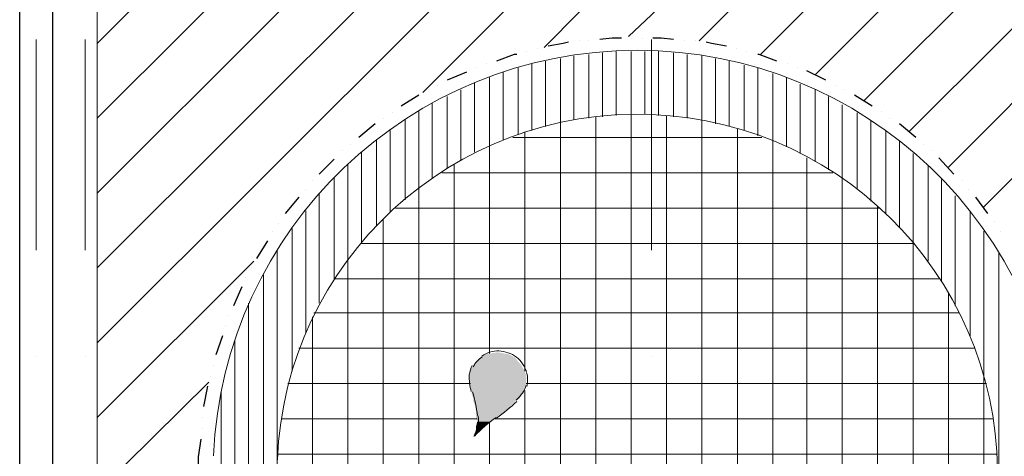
# Model space of a CAD drawing. Header units: metres. Extents: x 5.7 to 89.8, y 4 to 63.5.
# Tile 40 of 45: x 55.5 to 62.4, y 46.1 to 49.2. Entities that reach past the tile are written whole.
import ezdxf

# ---------------------------------------------------------------- set-up
doc = ezdxf.new("R2010")
doc.units = ezdxf.units.M
doc.header["$MEASUREMENT"] = 0
for name, color, linetype in [('PDF10_ax', 7, 'Continuous'), ('PDF10_halozen', 7, 'Continuous'), ('PDF10_hatch-plan', 7, 'Continuous'), ('PDF10_Layer5', 7, 'Continuous'), ('PDF10_line-estakhr', 7, 'Continuous'), ('PDF10_saghf kazeb', 7, 'Continuous'), ('PDF10_wall', 7, 'Continuous')]:
    doc.layers.add(name, color=color, linetype=linetype)

msp = doc.modelspace()

# ---------------------------------------------------------------- linework, layer by layer
at = {"layer": 'PDF10_ax', "lineweight": 9}
for points in [[(55.5849, 49.0485), (55.5849, 47.5557)], [(55.9316, 49.0485), (55.9316, 47.5557)], [(59.9382, 49.0485), (59.9382, 47.5557)], [(55.5849, 46.8044), (55.5849, 46.8044)], [(55.9316, 46.8044), (55.9316, 46.8044)], [(59.9382, 46.8044), (59.9382, 46.8044)]]:
    msp.add_lwpolyline(points, dxfattribs=at)
at = {"layer": 'PDF10_halozen', "lineweight": 25}
for points in [[(59.3507, 49.0292), (59.3121, 49.0196), (59.2062, 49.0003)], [(59.4277, 49.0389), (59.4277, 49.0389)], [(59.4951, 49.0389), (59.4951, 49.0389)], [(59.7263, 49.0581), (59.6589, 49.0581), (59.5722, 49.0485)], [(59.7937, 49.0581), (59.7937, 49.0581)], [(59.8707, 49.0581), (59.8707, 49.0581)], [(60.0923, 49.0485), (60.0056, 49.0581), (59.9478, 49.0581)], [(60.1693, 49.0389), (60.1693, 49.0389)], [(60.2464, 49.0389), (60.2464, 49.0389)], [(60.4679, 49.0003), (60.3619, 49.0196), (60.3234, 49.0292)], [(59.0521, 48.9618), (59.0521, 48.9618)], [(59.1291, 48.9811), (59.1291, 48.9811)], [(60.5353, 48.9811), (60.5353, 48.9811)], [(60.6124, 48.9618), (60.6124, 48.9618)], [(58.9847, 48.9425), (58.9654, 48.9425), (58.8402, 48.8944)], [(60.8242, 48.8944), (60.699, 48.9425), (60.6894, 48.9425)], [(58.6283, 48.8173), (58.4935, 48.7596)], [(58.6957, 48.8462), (58.6957, 48.8462)], [(58.7728, 48.8751), (58.7728, 48.8751)], [(60.9013, 48.8751), (60.9013, 48.8751)], [(60.9687, 48.8462), (60.9687, 48.8462)], [(61.171, 48.7596), (61.0361, 48.827)], [(58.3587, 48.6921), (58.3587, 48.6921)], [(58.4261, 48.721), (58.4261, 48.721)], [(61.2384, 48.721), (61.2384, 48.721)], [(61.3058, 48.6921), (61.3058, 48.6921)], [(58.2912, 48.6536), (58.166, 48.5766)], [(61.4984, 48.5766), (61.3732, 48.6536)], [(61.5658, 48.538), (61.5658, 48.538)], [(58.0408, 48.4899), (58.0408, 48.4899)], [(58.1082, 48.5284), (58.1082, 48.5284)], [(61.6236, 48.4899), (61.6236, 48.4899)], [(57.983, 48.4514), (57.8675, 48.355)], [(61.8066, 48.355), (61.691, 48.4514)], [(57.7519, 48.2587), (57.7519, 48.2587)], [(57.8097, 48.3069), (57.8097, 48.3069)], [(61.8644, 48.3069), (61.8644, 48.3069)], [(61.9222, 48.2587), (61.9222, 48.2587)], [(57.6941, 48.2009), (57.5882, 48.095)], [(62.0763, 48.095), (61.9704, 48.2106)], [(57.4918, 47.9891), (57.4918, 47.9891)], [(57.54, 48.0468), (57.54, 48.0468)], [(62.1341, 48.0468), (62.1341, 48.0468)], [(62.1822, 47.9891), (62.1822, 47.9891)], [(57.4437, 47.9313), (57.3474, 47.8157)], [(62.3171, 47.8157), (62.2304, 47.9313)], [(57.2992, 47.7483), (57.2992, 47.7483)], [(62.3652, 47.7579), (62.3652, 47.7579)], [(57.2607, 47.6905), (57.2607, 47.6905)], [(62.4038, 47.6905), (62.4038, 47.6905)], [(57.2222, 47.6231), (57.1451, 47.4979)], [(57.1066, 47.4304), (57.1066, 47.4304)], [(57.0681, 47.363), (57.0681, 47.363)], [(57.0392, 47.2956), (56.9814, 47.1608)], [(56.9429, 47.0934), (56.9429, 47.0934)], [(56.9236, 47.0259), (56.9236, 47.0259)], [(56.9043, 46.9489), (56.8562, 46.8141)], [(56.8369, 46.737), (56.8369, 46.737)], [(56.8177, 46.66), (56.8177, 46.66)], [(56.7984, 46.5925), (56.7695, 46.4481)], [(56.7599, 46.371), (56.7599, 46.371)], [(56.7599, 46.294), (56.7599, 46.294)], [(56.7502, 46.2169), (56.731, 46.0917), (56.731, 45.9184)]]:
    msp.add_lwpolyline(points, dxfattribs=at)
at = {"layer": 'PDF10_hatch-plan', "lineweight": 18}
for points in [[(56.0183, 49.0196), (57.4052, 50.4161)], [(56.0183, 48.4899), (57.9445, 50.4161)], [(56.0183, 47.9602), (58.4742, 50.4161)], [(56.0183, 47.4304), (59.0039, 50.4161)], [(56.0183, 46.9007), (59.5337, 50.4161)], [(58.3201, 48.6729), (59.9382, 50.2909), (60.0634, 50.4161)], [(59.1773, 48.9907), (59.9382, 49.7612), (60.5931, 50.4161)], [(59.7744, 49.0678), (59.9382, 49.2219), (61.1228, 50.4161)], [(60.2753, 49.0389), (61.6525, 50.4161)], [(60.7087, 48.9425), (62.1822, 50.4161)], [(61.0939, 48.7981), (62.712, 50.4161)], [(61.4406, 48.6151), (63.2417, 50.4161)], [(61.7585, 48.3936), (63.7232, 50.3583)], [(62.0378, 48.1432), (63.781, 49.896)], [(62.2882, 47.8639), (63.781, 49.3663)], [(59.6878, 48.5091), (59.6878, 48.9618)], [(59.7937, 45.0034), (59.7937, 48.5188), (59.7937, 48.9618)], [(59.89, 48.5188), (59.89, 48.9618)], [(59.9863, 48.5091), (59.9863, 48.9618)], [(59.1869, 48.4321), (59.1869, 48.8944)], [(59.2929, 44.753), (59.2929, 48.461), (59.2929, 48.9137)], [(59.3892, 48.4803), (59.3892, 48.9329)], [(59.4951, 48.4899), (59.4951, 48.9425)], [(59.5914, 48.4995), (59.5914, 48.9522)], [(60.0923, 48.4995), (60.0923, 48.9522)], [(60.1886, 48.4899), (60.1886, 48.9425)], [(60.2945, 44.2907), (60.2945, 48.4706), (60.2945, 48.9329)], [(60.3908, 48.4514), (60.3908, 48.9137)], [(60.4871, 48.4321), (60.4871, 48.8944)], [(58.8884, 48.3358), (58.8884, 48.8173)], [(58.9943, 48.3743), (58.9943, 48.8462)], [(59.0906, 48.4032), (59.0906, 48.8751)], [(60.5931, 48.4032), (60.5931, 48.8655)], [(60.6894, 48.3647), (60.6894, 48.8462)], [(58.7921, 46.8237), (58.7921, 48.2876), (58.7921, 48.7788)], [(60.7953, 43.6165), (60.7953, 44.1655), (60.7953, 48.3262), (60.7953, 48.8077)], [(60.8917, 48.2876), (60.8917, 48.7788)], [(58.5898, 48.1913), (58.5898, 48.6921)], [(58.6861, 48.2491), (58.6861, 48.7403)], [(60.988, 48.2395), (60.988, 48.7307)], [(61.0939, 48.1817), (61.0939, 48.6921)], [(58.4935, 48.1335), (58.4935, 48.644)], [(61.1902, 48.1239), (61.1902, 48.644)], [(58.2912, 42.8075), (58.2912, 44.1655), (58.2912, 47.9987), (58.2912, 48.538)], [(58.3875, 48.0661), (58.3875, 48.5958)], [(61.2865, 42.8653), (61.2865, 44.1655), (61.2865, 48.0565), (61.2865, 48.5862)], [(58.1949, 47.912), (58.1949, 48.4803)], [(59.5433, 45.4272), (59.5433, 48.4995)], [(60.0441, 44.6278), (60.0441, 48.5091)], [(61.3925, 47.9891), (61.3925, 48.5284)], [(61.4888, 47.9024), (61.4888, 48.4706)], [(58.089, 47.8253), (58.089, 48.4032)], [(60.5449, 43.9632), (60.5449, 44.1655), (60.5449, 48.4128)], [(61.5947, 47.8157), (61.5947, 48.4032)], [(57.9927, 47.729), (57.9927, 48.3358)], [(60.7183, 48.355), (59.9382, 48.355), (58.9558, 48.355)], [(59.0425, 46.6985), (59.0425, 48.3936)], [(61.691, 47.7194), (61.691, 48.3262)], [(57.8867, 47.6134), (57.8867, 48.2491)], [(61.0361, 43.2505), (61.0361, 44.1655), (61.0361, 48.2106)], [(61.7874, 43.4239), (61.7874, 44.1655), (61.7874, 47.6038), (61.7874, 48.2395)], [(57.7904, 43.4817), (57.7904, 44.1655), (57.7904, 47.4882), (57.7904, 48.1624)], [(58.5416, 45.9087), (58.5416, 48.1624)], [(61.8933, 47.4786), (61.8933, 48.1528)], [(57.6941, 47.3438), (57.6941, 48.0661)], [(61.2191, 48.1046), (59.9382, 48.1046), (58.455, 48.1046)], [(61.9896, 47.3341), (61.9896, 48.0565)], [(57.5882, 47.18), (57.5882, 47.9602)], [(62.0859, 47.1608), (62.0859, 47.9409)], [(61.5466, 47.8542), (59.9382, 47.8542), (58.1275, 47.8542)], [(61.5369, 43.4239), (61.5369, 44.1655), (61.5369, 47.8639)], [(57.4918, 46.9682), (57.4918, 47.835)], [(58.0408, 43.4817), (58.0408, 44.1655), (58.0408, 47.7772)], [(62.1919, 46.9489), (62.1919, 47.8253)], [(57.3955, 46.6985), (57.3955, 47.7098)], [(62.2882, 43.4239), (62.2882, 44.1655), (62.2882, 46.66), (62.2882, 47.6905)], [(61.7874, 47.6038), (59.9382, 47.6038), (57.8867, 47.6038)], [(57.2896, 37.3658), (57.2896, 37.6644), (57.2896, 38.1652), (57.2896, 44.1655), (57.2896, 46.1591), (57.2896, 47.5557)], [(62.3941, 37.3658), (62.3941, 37.6644), (62.3941, 44.1655), (62.3941, 47.5364)], [(56.0183, 46.371), (57.1259, 47.4786)], [(57.1933, 37.3658), (57.1933, 37.6644), (57.1933, 44.1655), (57.1933, 47.3823)], [(61.9704, 47.3534), (59.9382, 47.3534), (57.6941, 47.3534)], [(62.0378, 43.4239), (62.0378, 44.1655), (62.0378, 47.2475)], [(57.0873, 37.3658), (57.0873, 37.6644), (57.0873, 44.1655), (57.0873, 47.18)], [(57.54, 43.4817), (57.54, 44.1655), (57.54, 47.0837)], [(62.1148, 47.1126), (59.9382, 47.1126), (57.5496, 47.1126)], [(56.991, 37.3658), (56.991, 37.6644), (56.991, 44.1655), (56.991, 46.92)], [(62.2208, 46.8622), (59.9382, 46.8622), (57.4437, 46.8622)], [(56.0183, 45.8413), (56.808, 46.6214)], [(58.6572, 46.6118), (57.3666, 46.6118)], [(62.3074, 46.6118), (59.9382, 46.6118), (59.0521, 46.6118)], [(56.8947, 37.3658), (56.8947, 37.6644), (56.8947, 44.1655), (56.8947, 46.554)], [(59.0425, 45.8991), (59.0425, 46.5636)], [(58.7054, 46.3614), (57.3185, 46.3614)], [(58.7921, 46.0147), (58.7921, 46.3325)], [(62.3556, 46.3614), (59.9382, 46.3614), (58.8209, 46.3614)], [(62.3845, 46.111), (59.9382, 46.111), (57.2896, 46.111)]]:
    msp.add_lwpolyline(points, dxfattribs=at)
msp.add_lwpolyline([(59.0537, 46.6928, 0.158763), (58.982, 46.7992, 0.139161), (58.859, 46.8425, 0.15579), (58.7371, 46.8063)], format="xyb", dxfattribs=at)
for centre, radius, start, end in [((58.845, 46.6455), 0.1878, 124.05214, 153.34164), ((58.8547, 46.6455), 0.2071, 153.15498, 171.21084), ((59.1243, 46.6744), 0.4767, 179.97805, 194.60087), ((58.8643, 46.6359), 0.1974, 346.84393, 15.4193), ((58.9124, 46.6262), 0.1397, 323.98679, 348.1402), ((57.6315, 46.2506), 1.0835, 7.15206, 16.18842), ((58.7198, 46.7707), 0.3804, 313.30268, 323.99784), ((57.8723, 47.7049), 1.6517, 305.89228, 312.40728), ((58.4694, 46.3373), 0.2456, 350.37591, 10.51948), ((59.3651, 45.6053), 0.9294, 124.49714, 137.00498), ((58.5272, 46.3277), 0.1782, 329.91945, 351.86458)]:
    msp.add_arc(centre, radius, start, end, dxfattribs=at)
at = {"layer": 'PDF10_hatch-plan', "transparency": 33554559}
for points in [[(58.6957, 46.7659), (58.9943, 46.7659), (58.7246, 46.7948)], [(58.7246, 46.7948), (58.975, 46.7948), (58.7343, 46.8044)], [(58.9943, 46.7659), (58.7246, 46.7948), (58.975, 46.7948)], [(58.7343, 46.8044), (58.9558, 46.8044), (58.7824, 46.8237)], [(58.975, 46.7948), (58.7343, 46.8044), (58.9558, 46.8044)], [(58.7824, 46.8237), (58.9173, 46.8237), (58.7921, 46.8237)], [(58.9558, 46.8044), (58.7824, 46.8237), (58.9173, 46.8237)], [(58.8498, 46.8333), (58.7921, 46.8237), (58.898, 46.8237)], [(58.9173, 46.8237), (58.7921, 46.8237), (58.898, 46.8237)], [(58.6572, 46.6985), (59.0425, 46.6985), (58.6668, 46.7274)], [(58.6668, 46.7274), (59.0232, 46.7274), (58.6765, 46.7466)], [(59.0425, 46.6985), (58.6668, 46.7274), (59.0232, 46.7274)], [(58.6765, 46.7466), (59.0136, 46.7466), (58.6957, 46.7659)], [(59.0232, 46.7274), (58.6765, 46.7466), (59.0136, 46.7466)], [(59.0136, 46.7466), (58.6957, 46.7659), (58.9943, 46.7659)], [(58.6476, 46.6696), (59.0521, 46.6696), (58.6572, 46.6888)], [(58.6476, 46.6407), (59.0521, 46.6407), (58.6476, 46.6696)], [(59.0521, 46.6407), (58.6476, 46.6696), (59.0521, 46.6696)], [(58.6572, 46.6888), (59.0425, 46.6888), (58.6572, 46.6985)], [(59.0425, 46.6888), (58.6572, 46.6985), (59.0425, 46.6985)], [(59.0521, 46.6696), (58.6572, 46.6888), (59.0425, 46.6888)], [(58.6572, 46.6118), (59.0521, 46.6118), (58.6476, 46.6407)], [(59.0521, 46.6118), (58.6476, 46.6407), (59.0521, 46.6407)], [(58.6572, 46.5925), (59.0425, 46.5925), (58.6572, 46.6118)], [(59.0425, 46.5925), (58.6572, 46.6118), (59.0521, 46.6118)], [(58.6572, 46.5636), (59.0425, 46.5636), (58.6572, 46.5925)], [(59.0425, 46.5636), (58.6572, 46.5925), (59.0425, 46.5925)], [(58.6668, 46.5444), (59.0328, 46.5444), (58.6572, 46.5636)], [(59.0328, 46.5444), (58.6572, 46.5636), (59.0425, 46.5636)], [(58.6668, 46.5347), (59.0232, 46.5347), (58.6668, 46.5444)], [(59.0232, 46.5347), (58.6668, 46.5444), (59.0328, 46.5444)], [(58.6765, 46.5059), (59.0039, 46.5059), (58.6668, 46.5347)], [(59.0039, 46.5059), (58.6668, 46.5347), (59.0232, 46.5347)], [(58.6765, 46.4866), (58.975, 46.4866), (58.6765, 46.5059)], [(58.975, 46.4866), (58.6765, 46.5059), (59.0039, 46.5059)], [(58.6861, 46.4673), (58.9558, 46.4673), (58.6765, 46.4866)], [(58.9558, 46.4673), (58.6765, 46.4866), (58.975, 46.4866)], [(58.6957, 46.4192), (58.9076, 46.4192), (58.6861, 46.4673)], [(58.9076, 46.4192), (58.6861, 46.4673), (58.9558, 46.4673)], [(58.6957, 46.3806), (58.8498, 46.3806), (58.6957, 46.4192)], [(58.8498, 46.3806), (58.6957, 46.4192), (58.9076, 46.4192)], [(58.6957, 46.3614), (58.8306, 46.3614), (58.6957, 46.3806)], [(58.8306, 46.3614), (58.6957, 46.3806), (58.8498, 46.3806)], [(58.7054, 46.3421), (58.7921, 46.3421), (58.6957, 46.3614)], [(58.7921, 46.3421), (58.6957, 46.3614), (58.8306, 46.3614)], [(58.6957, 46.3036), (58.7535, 46.3036), (58.7054, 46.3421)], [(58.7535, 46.3036), (58.7054, 46.3421), (58.7921, 46.3421)], [(58.6957, 46.2651), (58.7054, 46.2651), (58.6765, 46.2362)], [(58.6957, 46.294), (58.7439, 46.294), (58.6957, 46.3036)], [(58.7439, 46.294), (58.6957, 46.3036), (58.7535, 46.3036)], [(58.6957, 46.294), (58.6957, 46.2651), (58.7054, 46.2651)], [(58.6957, 46.294), (58.7439, 46.294), (58.7054, 46.2651)]]:
    msp.add_solid(points, dxfattribs=at)
at = {"layer": 'PDF10_Layer5', "lineweight": 13}
msp.add_lwpolyline([(56.0183, 44.4351), (56.0183, 50.262)], dxfattribs=at)
at = {"layer": 'PDF10_line-estakhr', "lineweight": 18}
msp.add_arc((59.837, 45.9713), 2.5475, 357.72034, 177.72033, dxfattribs=at)
at = {"layer": 'PDF10_saghf kazeb', "lineweight": 18}
msp.add_arc((59.837, 45.9713), 3.0001, 2.47742, 177.52258, dxfattribs=at)
at = {"layer": 'PDF10_wall', "lineweight": 30}
msp.add_lwpolyline([(55.4693, 50.368), (55.7004, 50.368), (55.7004, 44.281), (55.4693, 44.281)], close=True, dxfattribs=at)

doc.saveas('drawing.dxf')
